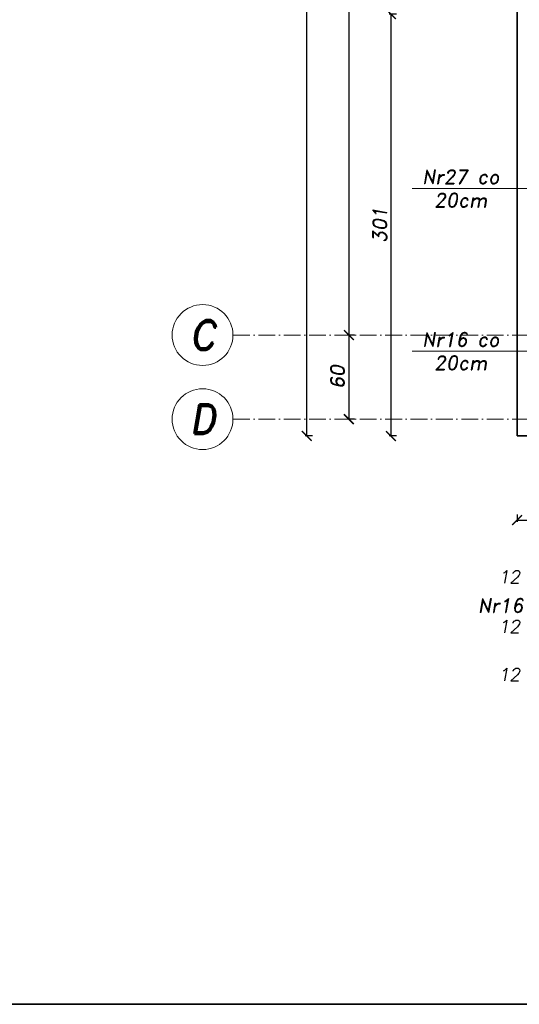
# Model space of a CAD drawing. Header units: millimetres. Extents: x 300938 to 312016, y 11971 to 20881.
# Tile 165 of 239: x 308622 to 308978, y 15867 to 16569. Entities that reach past the tile are written whole.
import ezdxf

# ---------------------------------------------------------------- set-up
doc = ezdxf.new("R2010")
doc.units = ezdxf.units.MM
doc.linetypes.add('ACAD_ISO10W100', pattern=[18, 12, -3, 0, -3])
for name, color, linetype, lineweight in [('konstrukcja', 3, 'Continuous', 35), ('konstrukcja wymiary', 1, 'Continuous', 13), ('opisy', 2, 'Continuous', 18), ('osie', 5, 'ACAD_ISO10W100', 13)]:
    doc.layers.add(name, color=color, linetype=linetype, lineweight=lineweight)
doc.styles.add('KONSTRUKCJA', font='romand.shx', dxfattribs={"oblique": 10})
doc.styles.get("Standard").update_dxf_attribs({"font": 'romand.shx', "oblique": 10})
doc.dimstyles.new('150', dxfattribs={"dimtxt": 10, "dimasz": 7, "dimexe": 1.25, "dimexo": 0.625, "dimgap": 3, "dimtad": 1, "dimdec": 0, "dimrnd": 0.5, "dimtxsty": 'KONSTRUKCJA', "dimblk": 'ARCHTICK', "dimcen": 2.5, "dimadec": 0, "dimazin": 0, "dimtfac": 1, "dimtdec": 0, "dimtix": 1, "dimtmove": 0, "dimatfit": 3, "dimfxl": 4, "dimfxlon": 1, "dimarcsym": 0})

# ---------------------------------------------------------------- blocks, each defined once
blk = doc.blocks.new('_ArchTick')
at = {"color": 0, "linetype": 'ByBlock', "lineweight": 13, "const_width": 0.15}
blk.add_lwpolyline([(-0.5, -0.5), (0.5, 0.5)], dxfattribs=at)
blk = doc.blocks.new('*D1303')
at = {"layer": 'Defpoints', "color": 0, "transparency": 16777216}
for p in [(309000.63, 16573.22), (308886.63, 16272.22), (308976.63, 16272.22)]:
    blk.add_point(p, dxfattribs=at)
at = {"layer": 'konstrukcja wymiary', "color": 0, "lineweight": -2, "transparency": 16777216}
for p, q in [((308890.63, 16573.22), (308885.38, 16573.22)), ((308886.63, 16573.22), (308886.63, 16272.22)), ((308890.63, 16272.22), (308885.38, 16272.22))]:
    blk.add_line(p, q, dxfattribs=at)
at = {"layer": 'konstrukcja wymiary', "color": 0, "lineweight": -2, "transparency": 16777216, "xscale": 7, "yscale": 7, "zscale": 7}
for p, rotation in [((308886.63, 16573.22), 90), ((308886.63, 16272.22), 270)]:
    blk.add_blockref('_ArchTick', p, dxfattribs=dict(at, rotation=rotation))
at = {"layer": 'konstrukcja wymiary', "color": 0, "transparency": 16777216, "insert": (308878.63, 16422.72), "char_height": 10, "attachment_point": 5, "rotation": 90, "style": 'KONSTRUKCJA'}
blk.add_mtext('301', dxfattribs=at)
blk = doc.blocks.new('*D1305')
at = {"layer": 'Defpoints', "color": 0, "transparency": 16777216}
for p in [(308976.63, 16919.22), (308856.63, 16344.22), (308976.63, 16344.22)]:
    blk.add_point(p, dxfattribs=at)
at = {"layer": 'konstrukcja wymiary', "color": 0, "lineweight": -2, "transparency": 16777216}
for p, q in [((308860.63, 16919.22), (308855.38, 16919.22)), ((308856.63, 16919.22), (308856.63, 16344.22)), ((308860.63, 16344.22), (308855.38, 16344.22))]:
    blk.add_line(p, q, dxfattribs=at)
at = {"layer": 'konstrukcja wymiary', "color": 0, "lineweight": -2, "transparency": 16777216, "xscale": 7, "yscale": 7, "zscale": 7}
for p, rotation in [((308856.63, 16919.22), 90), ((308856.63, 16344.22), 270)]:
    blk.add_blockref('_ArchTick', p, dxfattribs=dict(at, rotation=rotation))
at = {"layer": 'konstrukcja wymiary', "color": 0, "transparency": 16777216, "insert": (308848.63, 16631.72), "char_height": 10, "attachment_point": 5, "rotation": 90, "style": 'KONSTRUKCJA'}
blk.add_mtext('575', dxfattribs=at)
blk = doc.blocks.new('*D1306')
at = {"layer": 'Defpoints', "color": 0, "transparency": 16777216}
for p in [(308976.63, 16344.22), (308856.63, 16284.22), (308976.63, 16284.22)]:
    blk.add_point(p, dxfattribs=at)
at = {"layer": 'konstrukcja wymiary', "color": 0, "lineweight": -2, "transparency": 16777216}
for p, q in [((308860.63, 16344.22), (308855.38, 16344.22)), ((308856.63, 16344.22), (308856.63, 16284.22)), ((308860.63, 16284.22), (308855.38, 16284.22))]:
    blk.add_line(p, q, dxfattribs=at)
at = {"layer": 'konstrukcja wymiary', "color": 0, "lineweight": -2, "transparency": 16777216, "xscale": 7, "yscale": 7, "zscale": 7}
for p, rotation in [((308856.63, 16344.22), 90), ((308856.63, 16284.22), 270)]:
    blk.add_blockref('_ArchTick', p, dxfattribs=dict(at, rotation=rotation))
at = {"layer": 'konstrukcja wymiary', "color": 0, "transparency": 16777216, "insert": (308848.63, 16314.22), "char_height": 10, "attachment_point": 5, "rotation": 90, "style": 'KONSTRUKCJA'}
blk.add_mtext('60', dxfattribs=at)
blk = doc.blocks.new('*D1307')
at = {"layer": 'Defpoints', "color": 0, "transparency": 16777216}
for p in [(308826.63, 17511.22), (308976.63, 17511.22), (308976.63, 16272.22)]:
    blk.add_point(p, dxfattribs=at)
at = {"layer": 'konstrukcja wymiary', "color": 0, "lineweight": -2, "transparency": 16777216}
for p, q in [((308830.63, 17511.22), (308825.38, 17511.22)), ((308826.63, 16272.22), (308826.63, 17511.22)), ((308830.63, 16272.22), (308825.38, 16272.22))]:
    blk.add_line(p, q, dxfattribs=at)
at = {"layer": 'konstrukcja wymiary', "color": 0, "lineweight": -2, "transparency": 16777216, "xscale": 7, "yscale": 7, "zscale": 7}
for p, rotation in [((308826.63, 17511.22), 90), ((308826.63, 16272.22), 270)]:
    blk.add_blockref('_ArchTick', p, dxfattribs=dict(at, rotation=rotation))
at = {"layer": 'konstrukcja wymiary', "color": 0, "transparency": 16777216, "insert": (308818.63, 16891.72), "char_height": 10, "attachment_point": 5, "rotation": 90, "style": 'KONSTRUKCJA'}
blk.add_mtext('1239', dxfattribs=at)
blk = doc.blocks.new('*D1322')
at = {"layer": 'Defpoints', "color": 0, "transparency": 16777216}
for p in [(308976.63, 16272.22), (309620.63, 16272.22), (309620.63, 16212.22)]:
    blk.add_point(p, dxfattribs=at)
at = {"layer": 'konstrukcja wymiary', "color": 0, "lineweight": -2, "transparency": 16777216}
for p, q in [((308976.63, 16216.22), (308976.63, 16210.97)), ((308976.63, 16212.22), (309620.63, 16212.22)), ((309620.63, 16216.22), (309620.63, 16210.97))]:
    blk.add_line(p, q, dxfattribs=at)
at = {"layer": 'konstrukcja wymiary', "color": 0, "lineweight": -2, "transparency": 16777216, "xscale": 7, "yscale": 7, "zscale": 7, "rotation": 180}
blk.add_blockref('_ArchTick', (308976.63, 16212.22), dxfattribs=at)
at = {"layer": 'konstrukcja wymiary', "color": 0, "lineweight": -2, "transparency": 16777216, "xscale": 7, "yscale": 7, "zscale": 7}
blk.add_blockref('_ArchTick', (309620.63, 16212.22), dxfattribs=at)
at = {"layer": 'konstrukcja wymiary', "color": 0, "transparency": 16777216, "insert": (309298.63, 16220.22), "char_height": 10, "attachment_point": 5, "style": 'KONSTRUKCJA'}
blk.add_mtext('644', dxfattribs=at)

msp = doc.modelspace()

# ---------------------------------------------------------------- linework, layer by layer
at = {"layer": 'konstrukcja'}
for p in [(308976.631, 17511.224), (309620.631, 16272.224)]:
    msp.add_line(p, (308976.631, 16272.224), dxfattribs=at)
msp.add_lwpolyline([(311991.285, 17916.794), (311991.285, 15866.794), (306291.285, 15866.794), (306291.285, 17916.794)], close=True, dxfattribs=at)
at = {"layer": 'konstrukcja wymiary'}
for p, q in [((309300.018, 16448.722), (308901.853, 16448.722)), ((309300.018, 16332.691), (308901.853, 16332.691))]:
    msp.add_line(p, q, dxfattribs=at)
at = {"layer": 'opisy'}
for centre in [(308752.263, 16344.224), (308752.263, 16284.224)]:
    msp.add_circle(centre, 21.7, dxfattribs=at)
at = {"layer": 'osie'}
for p, q in [((308773.963, 16344.224), (310778.683, 16344.224)), ((308773.963, 16284.224), (310778.683, 16284.224))]:
    msp.add_line(p, q, dxfattribs=at)

# ---------------------------------------------------------------- texts
at = {"layer": 'opisy', "attachment_point": 5}
for s, insert, char_height, width in [('Nr27 co\\P20cm', (308936.419, 16448.722), 10, 231.49388), ('C', (308752.263, 16344.224), 21, 6.92519), ('Nr16 co\\P20cm', (308936.419, 16332.691), 10, 231.49388), ('D', (308752.263, 16284.224), 21, 6.92519), ('12', (308971.105, 16171.722), 9, 253.11941), ('Nr16 #12 szt.72 l=150', (309029.131, 16149.556), 9.99999, 253.11941), ('12', (308971.105, 16136.368), 9, 253.11941), ('12', (308971.105, 16101.986), 9, 253.11941)]:
    msp.add_mtext(s, dxfattribs=dict(at, insert=insert, char_height=char_height, width=width))

# ---------------------------------------------------------------- dimensions: what is measured, and where the dimension line sits
at = {"layer": 'konstrukcja wymiary'}
dim = msp.add_linear_dim(base=(308826.631, 17511.224), p1=(308976.631, 16272.224), p2=(308976.631, 17511.224), angle=90, dimstyle='150', dxfattribs=at)
dim.commit()
dim.dimension.update_dxf_attribs({"geometry": '*D1307', "text_midpoint": (308818.631, 16891.724)})
for base, p1, p2, picture, middle in [((308856.631, 16344.224), (308976.631, 16919.224), (308976.631, 16344.224), '*D1305', (308848.631, 16631.724)), ((308886.631, 16272.224), (309000.631, 16573.224), (308976.631, 16272.224), '*D1303', (308878.631, 16422.724)), ((308856.631, 16284.224), (308976.631, 16344.224), (308976.631, 16284.224), '*D1306', (308848.631, 16314.224))]:
    dim = msp.add_linear_dim(base=base, p1=p1, p2=p2, angle=90, dimstyle='150', override={"dimtmove": 1}, dxfattribs=at)
    dim.commit()
    dim.dimension.update_dxf_attribs({"geometry": picture, "text_midpoint": middle})
dim = msp.add_linear_dim(base=(309620.631, 16212.224), p1=(308976.631, 16272.224), p2=(309620.631, 16272.224), dimstyle='150', dxfattribs=at)
dim.commit()
dim.dimension.update_dxf_attribs({"geometry": '*D1322', "text_midpoint": (309298.631, 16220.224)})

doc.saveas('drawing.dxf')
